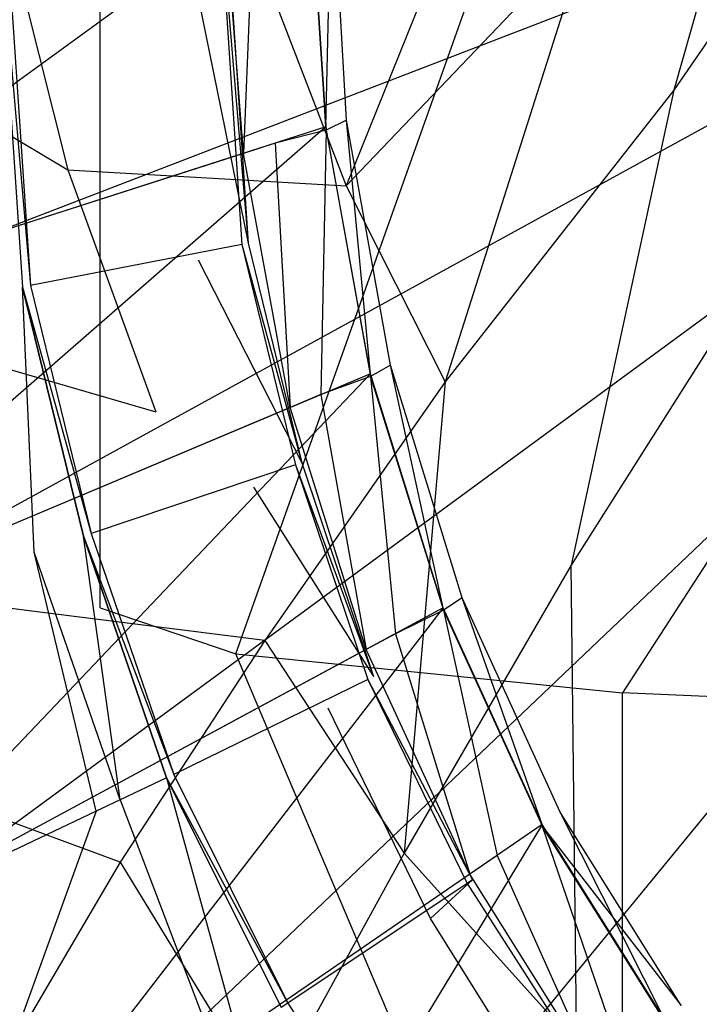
# Model space of a CAD drawing. Extents: x 0 to 0.36, y -0.56 to 0.
# Tile 6 of 40: x 0.039 to 0.095, y -0.446 to -0.365. Entities that reach past the tile are written whole.
import ezdxf

# ---------------------------------------------------------------- set-up
doc = ezdxf.new("R2010")
doc.units = 0
for name, color, linetype in [('L0_DECKEL_N_5638H0__0___REPLACE', 7, 'CONTINUOUS'), ('L1_WC_N_5638H0__0___REPLACEMTFO', 7, 'CONTINUOUS'), ('L2_SITZ_N_5638H0__0___REPLACEMT', 7, 'CONTINUOUS')]:
    doc.layers.add(name, color=color, linetype=linetype)

msp = doc.modelspace()

# ---------------------------------------------------------------- linework, layer by layer
at = {"layer": 'L0_DECKEL_N_5638H0__0___REPLACE', "color": 8, "invisible_edges": 14}
for points in [[(0.18, -0.326887, 0.400365), (0.01178, -0.352604, 0.400305), (0.012972, -0.391289, 0.400305), (0.18, -0.326887, 0.400365)], [(0.18, -0.326887, 0.400365), (0.012972, -0.391289, 0.400305), (0.018842, -0.415357, 0.400294), (0.18, -0.326887, 0.400365)], [(0.18, -0.326887, 0.400365), (0.018842, -0.415357, 0.400294), (0.027106, -0.439097, 0.400319), (0.18, -0.326887, 0.400365)], [(0.18, -0.326887, 0.400365), (0.027106, -0.439097, 0.400319), (0.038484, -0.461413, 0.400299), (0.18, -0.326887, 0.400365)], [(0.18, -0.326887, 0.400365), (0.038484, -0.461413, 0.400299), (0.052577, -0.482197, 0.400206), (0.18, -0.326887, 0.400365)], [(0.18, -0.326887, 0.400365), (0.052577, -0.482197, 0.400206), (0.069025, -0.500975, 0.400518), (0.18, -0.326887, 0.400365)], [(0.18, -0.326887, 0.400365), (0.069025, -0.500975, 0.400518), (0.087944, -0.51703, 0.40031), (0.18, -0.326887, 0.400365)], [(0.18, -0.326887, 0.400365), (0.087944, -0.51703, 0.40031), (0.109086, -0.530191, 0.400395), (0.18, -0.326887, 0.400365)]]:
    msp.add_3dface(points, dxfattribs=at)
at = {"layer": 'L1_WC_N_5638H0__0___REPLACEMTFO', "color": 8}
for points, invisible_edges in [([(0.102071, -0.337236, 0.150061), (0.092687, -0.370386, 0.169922), (0.085635, -0.357336, 0.171709), (0.102071, -0.337236, 0.150061)], 14), ([(0.108259, -0.347691, 0.147982), (0.092687, -0.370386, 0.169922), (0.102071, -0.337236, 0.150061), (0.108259, -0.347691, 0.147982)], 14), ([(0.079732, -0.343454, 0.173575), (0.065655, -0.378254, 0.191598), (0.059013, -0.361058, 0.193596), (0.079732, -0.343454, 0.173575)], 14), ([(0.085635, -0.357336, 0.171709), (0.065655, -0.378254, 0.191598), (0.079732, -0.343454, 0.173575), (0.085635, -0.357336, 0.171709)], 14), ([(0.045371, -0.413055, 0.289511), (0.045371, -0.347793, 0.243453), (0.033255, -0.343682, 0.285557), (0.045371, -0.413055, 0.289511)], 14), ([(0.056564, -0.416852, 0.250613), (0.079874, -0.351277, 0.20776), (0.045371, -0.347793, 0.243453), (0.056564, -0.416852, 0.250613)], 14), ([(0.045371, -0.347793, 0.243453), (0.045371, -0.413055, 0.289511), (0.056564, -0.416852, 0.250613), (0.045371, -0.347793, 0.243453)], 13), ([(0.108259, -0.347691, 0.147982), (0.101382, -0.38246, 0.168307), (0.092687, -0.370386, 0.169922), (0.108259, -0.347691, 0.147982)], 14), ([(0.079874, -0.351277, 0.20776), (0.056564, -0.416852, 0.250613), (0.088441, -0.420071, 0.217636), (0.079874, -0.351277, 0.20776)], 13), ([(0.088441, -0.420071, 0.217636), (0.131512, -0.353605, 0.18391), (0.079874, -0.351277, 0.20776), (0.088441, -0.420071, 0.217636)], 13), ([(0.054986, -0.352092, 0.274013), (0.037364, -0.352658, 0.346828), (0.057042, -0.38309, 0.276029), (0.054986, -0.352092, 0.274013)], 14), ([(0.055525, -0.352074, 0.271784), (0.057576, -0.382986, 0.273857), (0.05133, -0.352304, 0.266555), (0.055525, -0.352074, 0.271784)], 14), ([(0.05133, -0.352304, 0.266555), (0.057576, -0.382986, 0.273857), (0.053458, -0.384373, 0.268861), (0.05133, -0.352304, 0.266555)], 14), ([(0.054986, -0.352092, 0.274013), (0.057576, -0.382986, 0.273857), (0.055525, -0.352074, 0.271784), (0.054986, -0.352092, 0.274013)], 14), ([(0.057576, -0.382986, 0.273857), (0.054986, -0.352092, 0.274013), (0.057042, -0.38309, 0.276029), (0.057576, -0.382986, 0.273857)], 13), ([(0.036701, -0.352679, 0.349567), (0.034769, -0.387334, 0.352836), (0.038967, -0.386619, 0.349573), (0.036701, -0.352679, 0.349567)], 14), ([(0.036701, -0.352679, 0.349567), (0.039622, -0.386491, 0.346906), (0.037364, -0.352658, 0.346828), (0.036701, -0.352679, 0.349567)], 14), ([(0.039622, -0.386491, 0.346906), (0.036701, -0.352679, 0.349567), (0.038967, -0.386619, 0.349573), (0.039622, -0.386491, 0.346906)], 13), ([(0.037364, -0.352658, 0.346828), (0.039622, -0.386491, 0.346906), (0.057042, -0.38309, 0.276029), (0.037364, -0.352658, 0.346828)], 14), ([(0.131512, -0.353605, 0.18391), (0.088441, -0.420071, 0.217636), (0.136148, -0.422222, 0.195602), (0.131512, -0.353605, 0.18391)], 14), ([(0.037018, -0.3543, 0.219392), (0.042708, -0.376932, 0.217929), (0.023848, -0.365787, 0.243767), (0.037018, -0.3543, 0.219392)], 14), ([(0.037018, -0.3543, 0.219392), (0.059013, -0.361058, 0.193596), (0.042708, -0.376932, 0.217929), (0.037018, -0.3543, 0.219392)], 14), ([(0.085635, -0.357336, 0.171709), (0.073815, -0.394432, 0.189743), (0.065655, -0.378254, 0.191598), (0.085635, -0.357336, 0.171709)], 14), ([(0.092687, -0.370386, 0.169922), (0.073815, -0.394432, 0.189743), (0.085635, -0.357336, 0.171709), (0.092687, -0.370386, 0.169922)], 14), ([(0.059013, -0.361058, 0.193596), (0.065655, -0.378254, 0.191598), (0.042708, -0.376932, 0.217929), (0.059013, -0.361058, 0.193596)], 14), ([(0.023848, -0.365787, 0.243767), (0.042708, -0.376932, 0.217929), (0.029362, -0.390916, 0.242384), (0.023848, -0.365787, 0.243767)], 14), ([(0.092687, -0.370386, 0.169922), (0.084216, -0.409535, 0.188182), (0.073815, -0.394432, 0.189743), (0.092687, -0.370386, 0.169922)], 14), ([(0.101382, -0.38246, 0.168307), (0.084216, -0.409535, 0.188182), (0.092687, -0.370386, 0.169922), (0.101382, -0.38246, 0.168307)], 14), ([(0.042708, -0.376932, 0.217929), (0.04995, -0.396892, 0.216062), (0.029362, -0.390916, 0.242384), (0.042708, -0.376932, 0.217929)], 14), ([(0.042708, -0.376932, 0.217929), (0.065655, -0.378254, 0.191598), (0.04995, -0.396892, 0.216062), (0.042708, -0.376932, 0.217929)], 14), ([(0.065655, -0.378254, 0.191598), (0.073815, -0.394432, 0.189743), (0.04995, -0.396892, 0.216062), (0.065655, -0.378254, 0.191598)], 14), ([(0.101382, -0.38246, 0.168307), (0.096791, -0.423078, 0.18696), (0.084216, -0.409535, 0.188182), (0.101382, -0.38246, 0.168307)], 14), ([(0.057042, -0.38309, 0.276029), (0.039622, -0.386491, 0.346906), (0.061478, -0.40127, 0.27722), (0.057042, -0.38309, 0.276029)], 14), ([(0.057576, -0.382986, 0.273857), (0.061995, -0.401096, 0.275064), (0.053458, -0.384373, 0.268861), (0.057576, -0.382986, 0.273857)], 14), ([(0.057042, -0.38309, 0.276029), (0.061995, -0.401096, 0.275064), (0.057576, -0.382986, 0.273857), (0.057042, -0.38309, 0.276029)], 14), ([(0.061995, -0.401096, 0.275064), (0.057042, -0.38309, 0.276029), (0.061478, -0.40127, 0.27722), (0.061995, -0.401096, 0.275064)], 13), ([(0.053458, -0.384373, 0.268861), (0.061995, -0.401096, 0.275064), (0.058019, -0.403119, 0.270192), (0.053458, -0.384373, 0.268861)], 14), ([(0.038967, -0.386619, 0.349573), (0.044632, -0.406942, 0.346961), (0.039622, -0.386491, 0.346906), (0.038967, -0.386619, 0.349573)], 14), ([(0.039622, -0.386491, 0.346906), (0.044632, -0.406942, 0.346961), (0.061478, -0.40127, 0.27722), (0.039622, -0.386491, 0.346906)], 14), ([(0.03991, -0.408461, 0.352846), (0.038967, -0.386619, 0.349573), (0.034769, -0.387334, 0.352836), (0.03991, -0.408461, 0.352846)], 14), ([(0.043991, -0.407157, 0.349591), (0.038967, -0.386619, 0.349573), (0.03991, -0.408461, 0.352846), (0.043991, -0.407157, 0.349591)], 14), ([(0.044632, -0.406942, 0.346961), (0.038967, -0.386619, 0.349573), (0.043991, -0.407157, 0.349591), (0.044632, -0.406942, 0.346961)], 13), ([(0.034769, -0.387334, 0.352836), (0.037821, -0.409115, 0.352836), (0.03991, -0.408461, 0.352846), (0.034769, -0.387334, 0.352836)], 14), ([(0.029362, -0.390916, 0.242384), (0.04995, -0.396892, 0.216062), (0.037328, -0.41305, 0.240872), (0.029362, -0.390916, 0.242384)], 14), ([(0.073815, -0.394432, 0.189743), (0.058948, -0.415773, 0.214224), (0.04995, -0.396892, 0.216062), (0.073815, -0.394432, 0.189743)], 14), ([(0.073815, -0.394432, 0.189743), (0.07044, -0.433287, 0.212759), (0.058948, -0.415773, 0.214224), (0.073815, -0.394432, 0.189743)], 14), ([(0.084216, -0.409535, 0.188182), (0.07044, -0.433287, 0.212759), (0.073815, -0.394432, 0.189743), (0.084216, -0.409535, 0.188182)], 14), ([(0.058948, -0.415773, 0.214224), (0.037328, -0.41305, 0.240872), (0.04995, -0.396892, 0.216062), (0.058948, -0.415773, 0.214224)], 14), ([(0.061995, -0.401096, 0.275064), (0.06792, -0.418724, 0.276265), (0.058019, -0.403119, 0.270192), (0.061995, -0.401096, 0.275064)], 14), ([(0.061478, -0.40127, 0.27722), (0.06792, -0.418724, 0.276265), (0.061995, -0.401096, 0.275064), (0.061478, -0.40127, 0.27722)], 14), ([(0.061478, -0.40127, 0.27722), (0.044632, -0.406942, 0.346961), (0.067431, -0.418967, 0.278349), (0.061478, -0.40127, 0.27722)], 14), ([(0.06792, -0.418724, 0.276265), (0.061478, -0.40127, 0.27722), (0.067431, -0.418967, 0.278349), (0.06792, -0.418724, 0.276265)], 13), ([(0.058019, -0.403119, 0.270192), (0.06792, -0.418724, 0.276265), (0.064164, -0.421329, 0.271541), (0.058019, -0.403119, 0.270192)], 14), ([(0.047002, -0.428905, 0.352818), (0.043991, -0.407157, 0.349591), (0.03991, -0.408461, 0.352846), (0.047002, -0.428905, 0.352818)], 14), ([(0.043991, -0.407157, 0.349591), (0.051441, -0.426813, 0.346984), (0.044632, -0.406942, 0.346961), (0.043991, -0.407157, 0.349591)], 14), ([(0.051441, -0.426813, 0.346984), (0.043991, -0.407157, 0.349591), (0.050847, -0.42709, 0.349551), (0.051441, -0.426813, 0.346984)], 13), ([(0.050847, -0.42709, 0.349551), (0.043991, -0.407157, 0.349591), (0.047002, -0.428905, 0.352818), (0.050847, -0.42709, 0.349551)], 14), ([(0.044632, -0.406942, 0.346961), (0.051441, -0.426813, 0.346984), (0.067431, -0.418967, 0.278349), (0.044632, -0.406942, 0.346961)], 14), ([(0.037821, -0.409115, 0.352836), (0.020874, -0.441303, 0.352836), (0.045028, -0.429837, 0.352835), (0.037821, -0.409115, 0.352836)], 14), ([(0.045028, -0.429837, 0.352835), (0.03991, -0.408461, 0.352846), (0.037821, -0.409115, 0.352836), (0.045028, -0.429837, 0.352835)], 14), ([(0.047002, -0.428905, 0.352818), (0.03991, -0.408461, 0.352846), (0.045028, -0.429837, 0.352835), (0.047002, -0.428905, 0.352818)], 14), ([(0.084216, -0.409535, 0.188182), (0.084667, -0.449087, 0.211669), (0.07044, -0.433287, 0.212759), (0.084216, -0.409535, 0.188182)], 13), ([(0.084667, -0.449087, 0.211669), (0.084216, -0.409535, 0.188182), (0.096791, -0.423078, 0.18696), (0.084667, -0.449087, 0.211669)], 14), ([(0.047012, -0.434035, 0.239223), (0.027773, -0.426922, 0.267302), (0.037328, -0.41305, 0.240872), (0.047012, -0.434035, 0.239223)], 14), ([(0.037328, -0.41305, 0.240872), (0.058948, -0.415773, 0.214224), (0.047012, -0.434035, 0.239223), (0.037328, -0.41305, 0.240872)], 13), ([(0.079874, -0.471866, 0.292863), (0.056564, -0.416852, 0.250613), (0.045371, -0.413055, 0.289511), (0.079874, -0.471866, 0.292863)], 14), ([(0.058948, -0.415773, 0.214224), (0.07044, -0.433287, 0.212759), (0.047012, -0.434035, 0.239223), (0.058948, -0.415773, 0.214224)], 14), ([(0.088441, -0.474773, 0.263092), (0.088441, -0.420071, 0.217636), (0.056564, -0.416852, 0.250613), (0.088441, -0.474773, 0.263092)], 14), ([(0.056564, -0.416852, 0.250613), (0.079874, -0.471866, 0.292863), (0.088441, -0.474773, 0.263092), (0.056564, -0.416852, 0.250613)], 13), ([(0.067431, -0.418967, 0.278349), (0.051441, -0.426813, 0.346984), (0.075633, -0.435806, 0.27944), (0.067431, -0.418967, 0.278349)], 14), ([(0.072602, -0.438684, 0.272798), (0.064164, -0.421329, 0.271541), (0.06792, -0.418724, 0.276265), (0.072602, -0.438684, 0.272798)], 14), ([(0.067431, -0.418967, 0.278349), (0.076086, -0.435501, 0.277394), (0.06792, -0.418724, 0.276265), (0.067431, -0.418967, 0.278349)], 14), ([(0.076086, -0.435501, 0.277394), (0.067431, -0.418967, 0.278349), (0.075633, -0.435806, 0.27944), (0.076086, -0.435501, 0.277394)], 13), ([(0.076086, -0.435501, 0.277394), (0.072602, -0.438684, 0.272798), (0.06792, -0.418724, 0.276265), (0.076086, -0.435501, 0.277394)], 14), ([(0.112839, -0.477236, 0.237853), (0.136148, -0.422222, 0.195602), (0.088441, -0.420071, 0.217636), (0.112839, -0.477236, 0.237853)], 13), ([(0.088441, -0.420071, 0.217636), (0.088441, -0.474773, 0.263092), (0.112839, -0.477236, 0.237853), (0.088441, -0.420071, 0.217636)], 13), ([(0.101101, -0.46261, 0.210944), (0.084667, -0.449087, 0.211669), (0.096791, -0.423078, 0.18696), (0.101101, -0.46261, 0.210944)], 14), ([(0.027773, -0.426922, 0.267302), (0.047012, -0.434035, 0.239223), (0.037845, -0.449634, 0.266192), (0.027773, -0.426922, 0.267302)], 13), ([(0.056711, -0.448371, 0.352824), (0.050847, -0.42709, 0.349551), (0.047002, -0.428905, 0.352818), (0.056711, -0.448371, 0.352824)], 13), ([(0.050847, -0.42709, 0.349551), (0.060843, -0.445672, 0.347032), (0.051441, -0.426813, 0.346984), (0.050847, -0.42709, 0.349551)], 14), ([(0.060843, -0.445672, 0.347032), (0.050847, -0.42709, 0.349551), (0.060287, -0.446025, 0.349562), (0.060843, -0.445672, 0.347032)], 13), ([(0.050847, -0.42709, 0.349551), (0.056711, -0.448371, 0.352824), (0.060287, -0.446025, 0.349562), (0.050847, -0.42709, 0.349551)], 14), ([(0.051441, -0.426813, 0.346984), (0.060843, -0.445672, 0.347032), (0.075633, -0.435806, 0.27944), (0.051441, -0.426813, 0.346984)], 14), ([(0.054884, -0.449573, 0.352835), (0.047002, -0.428905, 0.352818), (0.045028, -0.429837, 0.352835), (0.054884, -0.449573, 0.352835)], 13), ([(0.047002, -0.428905, 0.352818), (0.054884, -0.449573, 0.352835), (0.056711, -0.448371, 0.352824), (0.047002, -0.428905, 0.352818)], 14), ([(0.032552, -0.464342, 0.352836), (0.045028, -0.429837, 0.352835), (0.020874, -0.441303, 0.352836), (0.032552, -0.464342, 0.352836)], 13), ([(0.045028, -0.429837, 0.352835), (0.032552, -0.464342, 0.352836), (0.054884, -0.449573, 0.352835), (0.045028, -0.429837, 0.352835)], 14), ([(0.07044, -0.433287, 0.212759), (0.059145, -0.453839, 0.23756), (0.047012, -0.434035, 0.239223), (0.07044, -0.433287, 0.212759)], 14), ([(0.074517, -0.471694, 0.236318), (0.059145, -0.453839, 0.23756), (0.07044, -0.433287, 0.212759), (0.074517, -0.471694, 0.236318)], 14), ([(0.084667, -0.449087, 0.211669), (0.074517, -0.471694, 0.236318), (0.07044, -0.433287, 0.212759), (0.084667, -0.449087, 0.211669)], 14), ([(0.047012, -0.434035, 0.239223), (0.059145, -0.453839, 0.23756), (0.037845, -0.449634, 0.266192), (0.047012, -0.434035, 0.239223)], 14), ([(0.075633, -0.435806, 0.27944), (0.060843, -0.445672, 0.347032), (0.085767, -0.451567, 0.280573), (0.075633, -0.435806, 0.27944)], 14), ([(0.082908, -0.455086, 0.273782), (0.072602, -0.438684, 0.272798), (0.076086, -0.435501, 0.277394), (0.082908, -0.455086, 0.273782)], 14), ([(0.076086, -0.435501, 0.277394), (0.075633, -0.435806, 0.27944), (0.086182, -0.451212, 0.278356), (0.076086, -0.435501, 0.277394)], 14), ([(0.075633, -0.435806, 0.27944), (0.085767, -0.451567, 0.280573), (0.086182, -0.451212, 0.278356), (0.075633, -0.435806, 0.27944)], 14), ([(0.086182, -0.451212, 0.278356), (0.082908, -0.455086, 0.273782), (0.076086, -0.435501, 0.277394), (0.086182, -0.451212, 0.278356)], 14), ([(0.060843, -0.445672, 0.347032), (0.060287, -0.446025, 0.349562), (0.072455, -0.463258, 0.347171), (0.060843, -0.445672, 0.347032)], 14), ([(0.060843, -0.445672, 0.347032), (0.072455, -0.463258, 0.347171), (0.085767, -0.451567, 0.280573), (0.060843, -0.445672, 0.347032)], 14)]:
    msp.add_3dface(points, dxfattribs=dict(at, invisible_edges=invisible_edges))
at = {"layer": 'L2_SITZ_N_5638H0__0___REPLACEMT', "color": 8}
for points, invisible_edges in [([(0.062677, -0.352113, 0.355216), (0.009254, -0.390974, 0.350998), (0.008159, -0.352132, 0.351008), (0.062677, -0.352113, 0.355216)], 14), ([(0.063991, -0.373408, 0.355217), (0.009254, -0.390974, 0.350998), (0.062677, -0.352113, 0.355216), (0.063991, -0.373408, 0.355217)], 14), ([(0.055403, -0.352119, 0.369586), (0.014661, -0.35213, 0.373484), (0.015383, -0.389007, 0.373536), (0.055403, -0.352119, 0.369586)], 14), ([(0.057175, -0.375595, 0.369562), (0.055403, -0.352119, 0.369586), (0.015383, -0.389007, 0.373536), (0.057175, -0.375595, 0.369562)], 14), ([(0.057175, -0.375595, 0.369562), (0.05815, -0.352119, 0.369323), (0.055403, -0.352119, 0.369586), (0.057175, -0.375595, 0.369562)], 13), ([(0.05815, -0.352119, 0.369323), (0.057175, -0.375595, 0.369562), (0.059792, -0.374755, 0.369313), (0.05815, -0.352119, 0.369323)], 14), ([(0.062614, -0.352114, 0.367427), (0.05815, -0.352119, 0.369323), (0.059792, -0.374755, 0.369313), (0.062614, -0.352114, 0.367427)], 14), ([(0.063994, -0.373669, 0.36742), (0.062614, -0.352114, 0.367427), (0.059792, -0.374755, 0.369313), (0.063994, -0.373669, 0.36742)], 14), ([(0.064469, -0.352112, 0.362946), (0.062614, -0.352114, 0.367427), (0.065698, -0.37286, 0.36294), (0.064469, -0.352112, 0.362946)], 14), ([(0.062614, -0.352114, 0.367427), (0.063994, -0.373669, 0.36742), (0.065698, -0.37286, 0.36294), (0.062614, -0.352114, 0.367427)], 14), ([(0.064469, -0.352112, 0.355355), (0.063991, -0.373408, 0.355217), (0.062677, -0.352113, 0.355216), (0.064469, -0.352112, 0.355355)], 13), ([(0.063991, -0.373408, 0.355217), (0.064469, -0.352112, 0.355355), (0.065698, -0.37286, 0.355348), (0.063991, -0.373408, 0.355217)], 14), ([(0.064469, -0.352112, 0.355355), (0.065698, -0.37286, 0.36294), (0.065698, -0.37286, 0.355348), (0.064469, -0.352112, 0.355355)], 13), ([(0.065698, -0.37286, 0.36294), (0.064469, -0.352112, 0.355355), (0.064469, -0.352112, 0.362946), (0.065698, -0.37286, 0.36294)], 14), ([(0.063991, -0.373408, 0.355217), (0.015268, -0.415818, 0.350988), (0.009254, -0.390974, 0.350998), (0.063991, -0.373408, 0.355217)], 14), ([(0.067663, -0.393759, 0.355203), (0.015268, -0.415818, 0.350988), (0.063991, -0.373408, 0.355217), (0.067663, -0.393759, 0.355203)], 14), ([(0.065698, -0.37286, 0.355348), (0.067663, -0.393759, 0.355203), (0.063991, -0.373408, 0.355217), (0.065698, -0.37286, 0.355348)], 13), ([(0.065698, -0.37286, 0.36294), (0.063994, -0.373669, 0.36742), (0.069316, -0.393063, 0.362927), (0.065698, -0.37286, 0.36294)], 14), ([(0.067663, -0.393759, 0.355203), (0.065698, -0.37286, 0.355348), (0.069316, -0.393063, 0.355336), (0.067663, -0.393759, 0.355203)], 14), ([(0.065698, -0.37286, 0.355348), (0.069316, -0.393063, 0.362927), (0.069316, -0.393063, 0.355336), (0.065698, -0.37286, 0.355348)], 13), ([(0.069316, -0.393063, 0.362927), (0.065698, -0.37286, 0.355348), (0.065698, -0.37286, 0.36294), (0.069316, -0.393063, 0.362927)], 14), ([(0.063565, -0.395484, 0.369302), (0.063994, -0.373669, 0.36742), (0.059792, -0.374755, 0.369313), (0.063565, -0.395484, 0.369302)], 13), ([(0.063994, -0.373669, 0.36742), (0.063565, -0.395484, 0.369302), (0.067677, -0.393979, 0.367408), (0.063994, -0.373669, 0.36742)], 14), ([(0.063994, -0.373669, 0.36742), (0.067677, -0.393979, 0.367408), (0.069316, -0.393063, 0.362927), (0.063994, -0.373669, 0.36742)], 14), ([(0.061032, -0.396551, 0.369554), (0.059792, -0.374755, 0.369313), (0.057175, -0.375595, 0.369562), (0.061032, -0.396551, 0.369554)], 13), ([(0.059792, -0.374755, 0.369313), (0.061032, -0.396551, 0.369554), (0.063565, -0.395484, 0.369302), (0.059792, -0.374755, 0.369313)], 14), ([(0.057175, -0.375595, 0.369562), (0.015383, -0.389007, 0.373536), (0.021228, -0.413308, 0.373512), (0.057175, -0.375595, 0.369562)], 14), ([(0.061032, -0.396551, 0.369554), (0.057175, -0.375595, 0.369562), (0.021228, -0.413308, 0.373512), (0.061032, -0.396551, 0.369554)], 14), ([(0.067663, -0.393759, 0.355203), (0.023647, -0.440039, 0.351012), (0.015268, -0.415818, 0.350988), (0.067663, -0.393759, 0.355203)], 14), ([(0.073661, -0.413078, 0.3552), (0.023647, -0.440039, 0.351012), (0.067663, -0.393759, 0.355203), (0.073661, -0.413078, 0.3552)], 14), ([(0.069316, -0.393063, 0.355336), (0.073661, -0.413078, 0.3552), (0.067663, -0.393759, 0.355203), (0.069316, -0.393063, 0.355336)], 13), ([(0.069316, -0.393063, 0.362927), (0.067677, -0.393979, 0.367408), (0.075239, -0.412227, 0.362923), (0.069316, -0.393063, 0.362927)], 14), ([(0.073661, -0.413078, 0.3552), (0.069316, -0.393063, 0.355336), (0.075239, -0.412227, 0.355332), (0.073661, -0.413078, 0.3552)], 14), ([(0.069316, -0.393063, 0.355336), (0.075239, -0.412227, 0.362923), (0.075239, -0.412227, 0.355332), (0.069316, -0.393063, 0.355336)], 13), ([(0.075239, -0.412227, 0.362923), (0.069316, -0.393063, 0.355336), (0.069316, -0.393063, 0.362927), (0.075239, -0.412227, 0.362923)], 14), ([(0.069722, -0.415201, 0.369301), (0.067677, -0.393979, 0.367408), (0.063565, -0.395484, 0.369302), (0.069722, -0.415201, 0.369301)], 13), ([(0.067677, -0.393979, 0.367408), (0.069722, -0.415201, 0.369301), (0.073679, -0.413261, 0.367404), (0.067677, -0.393979, 0.367408)], 14), ([(0.067677, -0.393979, 0.367408), (0.073679, -0.413261, 0.367404), (0.075239, -0.412227, 0.362923), (0.067677, -0.393979, 0.367408)], 14), ([(0.067303, -0.416505, 0.369555), (0.063565, -0.395484, 0.369302), (0.061032, -0.396551, 0.369554), (0.067303, -0.416505, 0.369555)], 13), ([(0.063565, -0.395484, 0.369302), (0.067303, -0.416505, 0.369555), (0.069722, -0.415201, 0.369301), (0.063565, -0.395484, 0.369302)], 14), ([(0.061032, -0.396551, 0.369554), (0.021228, -0.413308, 0.373512), (0.029356, -0.436961, 0.373531), (0.061032, -0.396551, 0.369554)], 14), ([(0.067303, -0.416505, 0.369555), (0.061032, -0.396551, 0.369554), (0.029356, -0.436961, 0.373531), (0.067303, -0.416505, 0.369555)], 14), ([(0.075239, -0.412227, 0.355332), (0.081828, -0.430941, 0.355213), (0.073661, -0.413078, 0.3552), (0.075239, -0.412227, 0.355332)], 13), ([(0.075239, -0.412227, 0.362923), (0.073679, -0.413261, 0.367404), (0.083307, -0.429927, 0.362938), (0.075239, -0.412227, 0.362923)], 14), ([(0.081828, -0.430941, 0.355213), (0.075239, -0.412227, 0.355332), (0.083307, -0.429927, 0.355346), (0.081828, -0.430941, 0.355213)], 14), ([(0.075239, -0.412227, 0.355332), (0.083307, -0.429927, 0.362938), (0.083307, -0.429927, 0.355346), (0.075239, -0.412227, 0.355332)], 13), ([(0.083307, -0.429927, 0.362938), (0.075239, -0.412227, 0.355332), (0.075239, -0.412227, 0.362923), (0.083307, -0.429927, 0.362938)], 14), ([(0.073661, -0.413078, 0.3552), (0.035238, -0.462881, 0.350996), (0.023647, -0.440039, 0.351012), (0.073661, -0.413078, 0.3552)], 14), ([(0.081828, -0.430941, 0.355213), (0.035238, -0.462881, 0.350996), (0.073661, -0.413078, 0.3552), (0.081828, -0.430941, 0.355213)], 14), ([(0.078122, -0.433481, 0.369313), (0.073679, -0.413261, 0.367404), (0.069722, -0.415201, 0.369301), (0.078122, -0.433481, 0.369313)], 13), ([(0.073679, -0.413261, 0.367404), (0.078122, -0.433481, 0.369313), (0.081849, -0.431093, 0.367418), (0.073679, -0.413261, 0.367404)], 14), ([(0.073679, -0.413261, 0.367404), (0.081849, -0.431093, 0.367418), (0.083307, -0.429927, 0.362938), (0.073679, -0.413261, 0.367404)], 14), ([(0.075856, -0.435035, 0.369567), (0.069722, -0.415201, 0.369301), (0.067303, -0.416505, 0.369555), (0.075856, -0.435035, 0.369567)], 13), ([(0.069722, -0.415201, 0.369301), (0.075856, -0.435035, 0.369567), (0.078122, -0.433481, 0.369313), (0.069722, -0.415201, 0.369301)], 14), ([(0.067303, -0.416505, 0.369555), (0.029356, -0.436961, 0.373531), (0.040595, -0.459208, 0.373511), (0.067303, -0.416505, 0.369555)], 14), ([(0.075856, -0.435035, 0.369567), (0.067303, -0.416505, 0.369555), (0.040595, -0.459208, 0.373511), (0.075856, -0.435035, 0.369567)], 14), ([(0.083307, -0.429927, 0.355346), (0.091949, -0.447034, 0.35524), (0.081828, -0.430941, 0.355213), (0.083307, -0.429927, 0.355346)], 13), ([(0.081849, -0.431093, 0.367418), (0.093299, -0.445854, 0.36297), (0.083307, -0.429927, 0.362938), (0.081849, -0.431093, 0.367418)], 14), ([(0.091949, -0.447034, 0.35524), (0.083307, -0.429927, 0.355346), (0.093299, -0.445854, 0.355378), (0.091949, -0.447034, 0.35524)], 14), ([(0.083307, -0.429927, 0.355346), (0.093299, -0.445854, 0.36297), (0.093299, -0.445854, 0.355378), (0.083307, -0.429927, 0.355346)], 13), ([(0.093299, -0.445854, 0.36297), (0.083307, -0.429927, 0.355346), (0.083307, -0.429927, 0.362938), (0.093299, -0.445854, 0.36297)], 14), ([(0.081828, -0.430941, 0.355213), (0.049559, -0.484095, 0.350902), (0.035238, -0.462881, 0.350996), (0.081828, -0.430941, 0.355213)], 14), ([(0.091949, -0.447034, 0.35524), (0.049559, -0.484095, 0.350902), (0.081828, -0.430941, 0.355213), (0.091949, -0.447034, 0.35524)], 14), ([(0.088184, -0.449572, 0.369331), (0.081849, -0.431093, 0.367418), (0.078122, -0.433481, 0.369313), (0.088184, -0.449572, 0.369331)], 14), ([(0.091794, -0.446945, 0.367446), (0.081849, -0.431093, 0.367418), (0.088184, -0.449572, 0.369331), (0.091794, -0.446945, 0.367446)], 14), ([(0.093299, -0.445854, 0.36297), (0.081849, -0.431093, 0.367418), (0.091794, -0.446945, 0.367446), (0.093299, -0.445854, 0.36297)], 13), ([(0.086134, -0.451402, 0.36958), (0.078122, -0.433481, 0.369313), (0.075856, -0.435035, 0.369567), (0.086134, -0.451402, 0.36958)], 13), ([(0.078122, -0.433481, 0.369313), (0.086134, -0.451402, 0.36958), (0.088184, -0.449572, 0.369331), (0.078122, -0.433481, 0.369313)], 14), ([(0.075856, -0.435035, 0.369567), (0.040595, -0.459208, 0.373511), (0.054387, -0.479748, 0.373427), (0.075856, -0.435035, 0.369567)], 14), ([(0.086134, -0.451402, 0.36958), (0.075856, -0.435035, 0.369567), (0.054387, -0.479748, 0.373427), (0.086134, -0.451402, 0.36958)], 14), ([(0.029356, -0.436961, 0.373531), (0.038369, -0.460735, 0.37376), (0.040595, -0.459208, 0.373511), (0.029356, -0.436961, 0.373531)], 14)]:
    msp.add_3dface(points, dxfattribs=dict(at, invisible_edges=invisible_edges))

doc.saveas('drawing.dxf')
